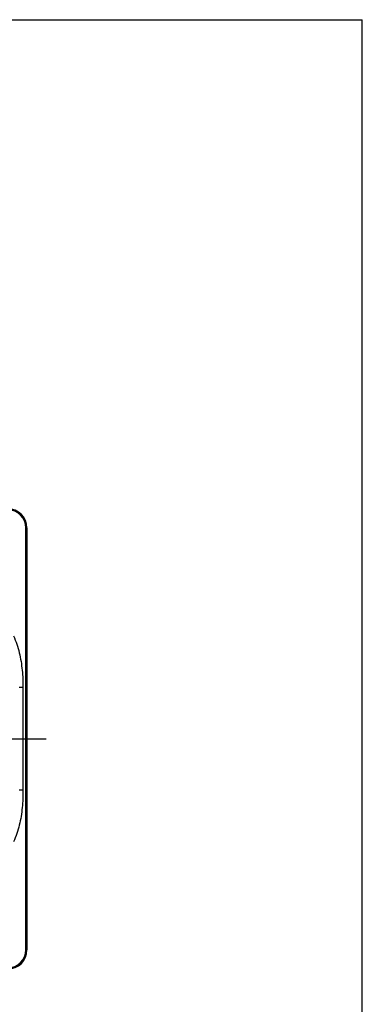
# Model space of a CAD drawing. Header units: millimetres. Extents: x 0 to 594, y 0 to 420.
# Tile 9 of 9: x 505 to 594, y 163 to 420. Entities that reach past the tile are written whole.
import ezdxf

# ---------------------------------------------------------------- set-up
doc = ezdxf.new("R2010")
doc.units = ezdxf.units.MM
doc.linetypes.add('CENTER', pattern=[27, 20, -2, 3, -2])
doc.linetypes.add('HS', pattern=[0])

msp = doc.modelspace()

# ---------------------------------------------------------------- linework, layer by layer
at = {"color": 7, "linetype": 'HS'}
for p in [(0, 420), (594, 0)]:
    msp.add_line(p, (594, 420), dxfattribs=at)
at = {"color": 7}
for p, q in [((506.65, 287.5), (506.35, 287.5)), ((506.35, 177.5), (506.35, 287.5)), ((506.65, 287.5), (506.65, 177.5)), ((505.61, 245.91), (504.62, 245.91)), ((505.61, 245.91), (505.61, 219.09)), ((505.61, 219.09), (504.62, 219.09)), ((506.65, 177.5), (506.35, 177.5))]:
    msp.add_line(p, q, dxfattribs=at)
at = {"color": 7, "linetype": 'CENTER', "ltscale": 2}
msp.add_line((381.65, 232.5), (511.65, 232.5), dxfattribs=at)
at = {"color": 7}
for centre, radius, start, end in [((501.65, 287.5), 5, 0, 90), ((501.65, 287.5), 4.7, 0, 90), ((501.65, 177.5), 5, 270, 0), ((501.65, 177.5), 4.7, 270, 0)]:
    msp.add_arc(centre, radius, start, end, dxfattribs=at)
for points, knots in [([(503.14, 259.33), (503.48, 258.63), (503.76, 257.91), (504.26, 256.45), (504.47, 255.71), (504.83, 254.22), (504.98, 253.46), (505.22, 251.93), (505.32, 251.16), (505.4, 250.39)], [0, 0, 0, 0, 0.25, 0.25, 0.5, 0.5, 0.75, 0.75, 1, 1, 1, 1]), ([(505.4, 214.61), (505.25, 213.07), (505.01, 211.53), (504.47, 209.29), (504.26, 208.55), (503.76, 207.09), (503.48, 206.37), (503.14, 205.67)], [0, 0, 0, 0, 0.5, 0.5, 0.75, 0.75, 1, 1, 1, 1])]:
    msp.add_open_spline(points, degree=3, knots=knots, dxfattribs=at)
for points in [[(505.4, 250.39), (505.54, 248.9), (505.61, 247.41), (505.61, 245.91)], [(505.61, 219.09), (505.61, 217.59), (505.54, 216.1), (505.4, 214.61)]]:
    msp.add_open_spline(points, degree=3, dxfattribs=at)

doc.saveas('drawing.dxf')
